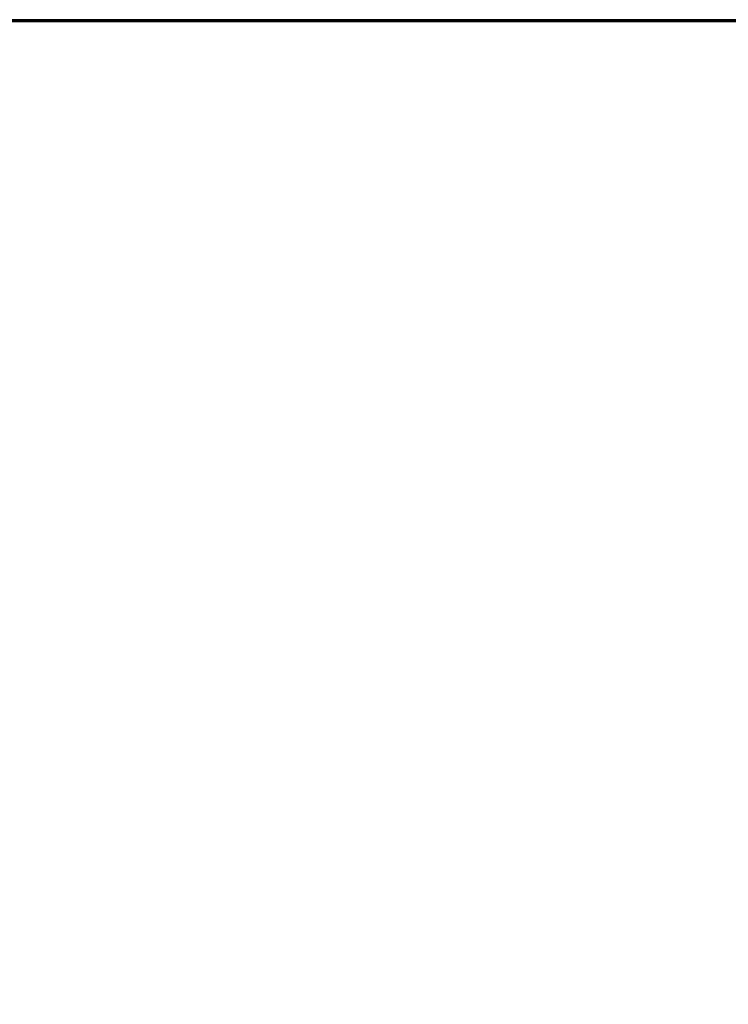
# Model space of a CAD drawing. Extents: x -4.8 to 55.9, y -3 to 25.9.
# Tile 5 of 256: x 3.6 to 7.2, y 19 to 24. Entities that reach past the tile are written whole.
import ezdxf

# ---------------------------------------------------------------- set-up
doc = ezdxf.new("R2010")
doc.units = 0

# ---------------------------------------------------------------- blocks, each defined once
blk = doc.blocks.new('Box-2b01e71a-bd2c-4bd4-9b96-55642831551e')
at = {"color": 253, "linetype": 'Continuous', "true_color": 0xa0a0a0, "transparency": 33554687}
mesh = blk.add_polyface(dxfattribs=at)
corners = [(0, 23.99), (38.4, 23.99), (38.4, 24), (0, 24), (0, 23.99, 21), (38.4, 23.99, 21), (38.4, 24, 21), (0, 24, 21)]
mesh.append_faces([[corners[k] for k in face] for face in [(0, 1, 2, 3), (4, 5, 6, 7), (0, 1, 5, 4), (1, 2, 6, 5), (2, 3, 7, 6), (3, 0, 4, 7)]], dxfattribs={"color": 253})
blk = doc.blocks.new('Box-8c9a661f-384f-408a-823b-5bbe7c97fa5a')
at = {"color": 253, "linetype": 'Continuous', "true_color": 0xa0a0a0, "transparency": 33554687}
mesh = blk.add_polyface(dxfattribs=at)
corners = [(0, 0), (54, 0), (54, 24), (0, 24), (0, 0, 0.01), (54, 0, 0.01), (54, 24, 0.01), (0, 24, 0.01)]
mesh.append_faces([[corners[k] for k in face] for face in [(0, 1, 2, 3), (4, 5, 6, 7), (0, 1, 5, 4), (1, 2, 6, 5), (2, 3, 7, 6), (3, 0, 4, 7)]], dxfattribs={"color": 253})
blk = doc.blocks.new('Box-2a059e8a-9ea5-4927-b5ec-6da173939a60')
at = {"color": 253, "linetype": 'Continuous', "true_color": 0xa0a0a0, "transparency": 33554687}
mesh = blk.add_polyface(dxfattribs=at)
corners = [(0, 0), (54, 0), (54, 24), (0, 24), (0, 0, 0.01), (54, 0, 0.01), (54, 24, 0.01), (0, 24, 0.01)]
mesh.append_faces([[corners[k] for k in face] for face in [(0, 1, 2, 3), (4, 5, 6, 7), (0, 1, 5, 4), (1, 2, 6, 5), (2, 3, 7, 6), (3, 0, 4, 7)]], dxfattribs={"color": 253})
blk = doc.blocks.new('ForwardOpening-d29cede6-633e-4f0f-aecb-9b5361221b87')
at = {"linetype": 'Continuous', "transparency": 33554687}
blk.add_blockref('Box-2b01e71a-bd2c-4bd4-9b96-55642831551e', (0, 0), dxfattribs=at)
blk = doc.blocks.new('c0508d67-28bb-489c-b336-1e2a5ba4e3b4')
at = {"linetype": 'Continuous', "transparency": 33554687}
for name, p in [('ForwardOpening-d29cede6-633e-4f0f-aecb-9b5361221b87', (0, 0)), ('Box-2b01e71a-bd2c-4bd4-9b96-55642831551e', (0, 0)), ('Box-8c9a661f-384f-408a-823b-5bbe7c97fa5a', (0, 0)), ('Box-2a059e8a-9ea5-4927-b5ec-6da173939a60', (0, 0, 20.99))]:
    blk.add_blockref(name, p, dxfattribs=at)
blk = doc.blocks.new('c44a4651-3d72-4e4d-92b2-340bc41b3668')
at = {"linetype": 'Continuous', "transparency": 33554687}
blk.add_blockref('c0508d67-28bb-489c-b336-1e2a5ba4e3b4', (0, 0), dxfattribs=at)

msp = doc.modelspace()

# ---------------------------------------------------------------- block references
at = {"transparency": 33554687}
msp.add_blockref('c44a4651-3d72-4e4d-92b2-340bc41b3668', (0, 0), dxfattribs=at)

doc.saveas('drawing.dxf')
